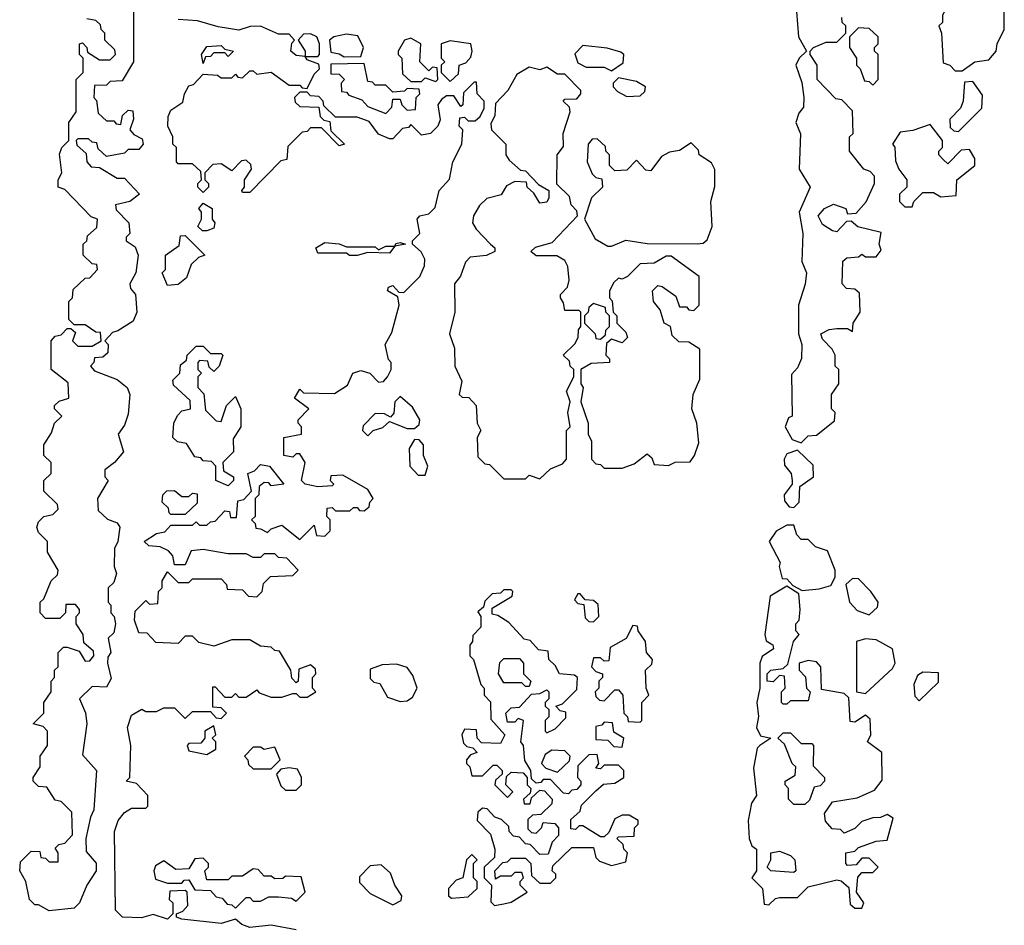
# Model space of a CAD drawing. Extents: x 2708302 to 2968450, y 494490 to 722710.
# Tile 132 of 256: x 2807792 to 2810542, y 666442 to 668972. Entities that reach past the tile are written whole.
import ezdxf

# ---------------------------------------------------------------- set-up
doc = ezdxf.new("R2010")
doc.units = 0

msp = doc.modelspace()

# ---------------------------------------------------------------- linework, layer by layer
at = {"layer": '0CON20XD'}
for points in [[(2810425, 668830), (2810460, 668855), (2810499.3, 668860.7), (2810520, 668885), (2810522.5, 668905), (2810542.5, 668945), (2810542.5, 668992.5), (2810533.3, 669013.3), (2810495, 669041.2), (2810425, 669050), (2810381.7, 669008.3), (2810370, 668985), (2810370, 668965), (2810360, 668955), (2810367.5, 668935), (2810371.7, 668851.7), (2810390, 668845), (2810405, 668830), (2810425, 668830)], [(2808110, 668995), (2808110, 668855), (2808078.3, 668801.7), (2808045, 668800), (2808035, 668790), (2808001.7, 668788.3), (2808000, 668755), (2808007, 668747), (2808011.7, 668711.7), (2808035, 668690), (2808055, 668690), (2808061.7, 668681.7), (2808075, 668680), (2808080, 668705), (2808095, 668720), (2808108.3, 668718.3), (2808110, 668695), (2808100, 668665), (2808111.7, 668651.7), (2808135, 668640), (2808137.5, 668625), (2808125, 668610), (2808095, 668610), (2808085, 668600), (2808035, 668590), (2808011.7, 668611.7), (2808008.3, 668628.3), (2807995, 668630), (2807985, 668640), (2807955, 668640), (2807950, 668635), (2807951.7, 668621.7), (2807978.3, 668598.3), (2807980, 668575), (2807991.7, 668561.7), (2808015, 668560), (2808065, 668530), (2808085, 668530), (2808126.7, 668485), (2808100, 668465), (2808060, 668455), (2808061.7, 668441.7), (2808097.5, 668405), (2808100, 668375), (2808090, 668365), (2808090, 668355), (2808115, 668337.5), (2808123.3, 668315), (2808116.7, 668265), (2808100, 668235), (2808101.7, 668221.7), (2808116.2, 668205), (2808120, 668155), (2808109.5, 668130.5), (2808066.4, 668103.6), (2808051.7, 668098.3), (2808030, 668075), (2808040, 668065), (2808038.3, 668041.7), (2808025, 668030), (2808001.7, 668028.3), (2808000, 668015), (2807990, 668005), (2808001.7, 667991.7), (2808065, 667967.5), (2808092.5, 667945), (2808100, 667925), (2808095, 667870), (2808085, 667840), (2808067.5, 667815), (2808082.5, 667765), (2808057.5, 667735), (2808030, 667715), (2808030, 667695), (2808040, 667685), (2808010, 667635), (2808011.7, 667601.7), (2808037.5, 667577.5), (2808065, 667566.7), (2808072.5, 667555), (2808066.7, 667515), (2808057.5, 667495), (2808056.7, 667445), (2808062.5, 667425), (2808055, 667400), (2808040, 667385), (2808040, 667345), (2808047, 667337), (2808047.5, 667315), (2808056.7, 667305), (2808060, 667285), (2808055, 667260), (2808040, 667245), (2808046.7, 667205), (2808038.3, 667191.7), (2808037.5, 667175), (2808048.3, 667131.7), (2808035, 667107.5), (2807995, 667110), (2807960, 667075), (2807976.4, 667036.4), (2807980, 667005), (2807968.3, 666918.3), (2808006.7, 666875), (2808000, 666765), (2807990, 666745), (2807977.5, 666685), (2807978.3, 666648.3), (2808005.9, 666615.9), (2808006.2, 666595), (2807980, 666555), (2807960, 666505), (2807945, 666490), (2807875, 666482.5), (2807845, 666500), (2807835, 666500), (2807820, 666515), (2807810, 666565), (2807792.5, 666595), (2807795, 666620), (2807825, 666650), (2807848.3, 666648.3), (2807851.7, 666631.7), (2807865, 666630), (2807875, 666620), (2807900, 666620), (2807900, 666645), (2807891.7, 666658.3), (2807901.7, 666668.3), (2807918.3, 666671.7), (2807940, 666695), (2807938.3, 666758.3), (2807908.3, 666788.3), (2807891.7, 666791.7), (2807868.3, 666828.3), (2807845, 666830), (2807830, 666845), (2807830, 666855), (2807850, 666885), (2807850, 666915), (2807870, 666945), (2807870, 666985), (2807858.3, 666998.3), (2807830, 667005), (2807860, 667035), (2807860, 667065), (2807880, 667095), (2807880, 667125), (2807890, 667135), (2807890, 667155), (2807900, 667165), (2807900, 667205), (2807915, 667220), (2807925, 667220), (2807958.3, 667208.3), (2807975, 667180), (2807988.3, 667181.7), (2808000, 667195), (2807998.3, 667208.3), (2807971.7, 667231.7), (2807970, 667255), (2807950, 667285), (2807950, 667305), (2807960, 667315), (2807960, 667325), (2807948.3, 667338.3), (2807921.7, 667338.3), (2807920, 667315), (2807905, 667300), (2807865, 667300), (2807850, 667315), (2807850, 667345), (2807860, 667355), (2807880, 667405), (2807898.3, 667421.7), (2807900, 667435), (2807870, 667485), (2807870, 667515), (2807845, 667540), (2807840, 667555), (2807845, 667570), (2807860, 667585), (2807885, 667590), (2807900, 667605), (2807898.3, 667618.3), (2807860, 667655), (2807860, 667685), (2807880, 667705), (2807880, 667735), (2807860, 667755), (2807860, 667785), (2807881.7, 667818.3), (2807890, 667845), (2807910, 667865), (2807890, 667885), (2807890, 667895), (2807903, 667907), (2807930, 667915), (2807928.3, 667958.3), (2807880, 667995), (2807880, 668075), (2807891.7, 668088.3), (2807908.3, 668091.7), (2807925, 668110), (2807935, 668110), (2807948.3, 668098.3), (2807940, 668075), (2807955, 668060), (2807995, 668060), (2808020, 668075), (2808018.3, 668098.3), (2808005, 668100), (2807975, 668120), (2807945, 668120), (2807930, 668135), (2807930, 668185), (2807940, 668195), (2807941.7, 668218.3), (2807975, 668250), (2807988.3, 668251.7), (2808010, 668275), (2808008.3, 668288.3), (2807995, 668290), (2807970, 668315), (2807970, 668345), (2807980, 668355), (2807981.7, 668368.3), (2808008.3, 668391.7), (2808010, 668415), (2807991.7, 668421.7), (2807918.3, 668498.3), (2807900, 668505), (2807900, 668525), (2807910, 668545), (2807903.6, 668596.4), (2807910, 668615), (2807930, 668635), (2807930, 668685), (2807950, 668715), (2807950, 668805), (2807970, 668825), (2807970, 668865), (2807960, 668875), (2807960, 668905), (2807968.3, 668908.3), (2807980, 668895), (2807981.7, 668881.7), (2808015, 668860), (2808045, 668860), (2808060, 668875), (2808058.3, 668888.3), (2808030, 668915), (2808030, 668935), (2808020, 668945), (2808018.3, 668958.3), (2808005, 668970), (2807980, 668975)], [(2809962.5, 668995), (2809967.5, 668925), (2809990, 668885), (2809970, 668865), (2809960, 668845), (2809977, 668797), (2809982.5, 668755), (2809981.7, 668728.3), (2809968.3, 668711.7), (2809960, 668685), (2809973.6, 668653.6), (2809970, 668555), (2810000, 668505), (2809970, 668435), (2809980, 668375), (2809977, 668297), (2809990, 668265), (2809986.4, 668233.6), (2809967.5, 668175), (2809967.5, 668095), (2809976.7, 668065), (2809976.4, 668026.4), (2809965, 668000), (2809948.3, 667981.7), (2809950, 667865), (2809940, 667860), (2809930, 667835), (2809950, 667800), (2809975, 667790), (2809995, 667810), (2810018.3, 667811.7), (2810068.3, 667851.7), (2810070, 667875), (2810060, 667885), (2810060, 667925), (2810080, 667955), (2810080, 667995), (2810070, 668005), (2810070, 668035), (2810061.7, 668051.7), (2810035, 668080), (2810030, 668095), (2810053, 668107), (2810075, 668110), (2810105, 668110), (2810118.3, 668101.7), (2810120, 668125), (2810140, 668155), (2810138.3, 668208.3), (2810125, 668220), (2810101.7, 668221.7), (2810090, 668235), (2810091.7, 668298.3), (2810103, 668307), (2810135, 668310), (2810145, 668317.5), (2810155, 668310), (2810185, 668310), (2810198.3, 668328.3), (2810193.3, 668345), (2810198.3, 668378.3), (2810133.6, 668393.6), (2810115, 668410), (2810101.7, 668408.3), (2810075, 668380), (2810063, 668383), (2810035, 668400), (2810022.5, 668425), (2810040, 668445), (2810065, 668457.5), (2810100, 668445), (2810105, 668430), (2810128.3, 668431.7), (2810156.7, 668463.3), (2810180, 668515), (2810180, 668535), (2810168.3, 668548.3), (2810150, 668555), (2810110, 668605), (2810110, 668645), (2810120, 668655), (2810118.3, 668718.3), (2810088.3, 668748.3), (2810071.7, 668751.7), (2810020, 668805), (2810020, 668845), (2810000, 668875), (2810000, 668885), (2810010, 668895), (2810045, 668910), (2810075, 668910), (2810100, 668935), (2810100, 668955), (2810090, 668965), (2810088.3, 668978.3)], [(2808465, 667550), (2808485, 667540), (2808495, 667550), (2808525, 667560), (2808575, 667520), (2808615, 667560), (2808621.7, 667531.7), (2808645, 667530), (2808660, 667545), (2808660, 667575), (2808650, 667585), (2808651.7, 667608.3), (2808665, 667610), (2808675, 667600), (2808715, 667600), (2808725, 667610), (2808735, 667610), (2808741.7, 667601.7), (2808755, 667600), (2808768.3, 667611.7), (2808770, 667625), (2808780, 667635), (2808765, 667660), (2808695, 667700), (2808661.7, 667698.3), (2808660, 667685), (2808670, 667675), (2808665, 667670), (2808625, 667667.5), (2808590, 667675), (2808580, 667685), (2808590, 667735), (2808575, 667760), (2808565, 667760), (2808555, 667750), (2808530, 667755), (2808530, 667805), (2808580, 667815), (2808580, 667835), (2808570, 667845), (2808570, 667855), (2808600, 667885), (2808560, 667915), (2808575, 667940), (2808585, 667930), (2808671.7, 667928.3), (2808708.3, 667951.7), (2808722.5, 667985), (2808745, 667992.5), (2808770, 667985), (2808795, 667960), (2808808.3, 667961.7), (2808820, 667975), (2808830, 667995), (2808830, 668015), (2808823, 668023), (2808813.3, 668065), (2808831.7, 668098.3), (2808852.5, 668175), (2808848.3, 668198.3), (2808820, 668215), (2808822.5, 668225), (2808835, 668230), (2808851.7, 668211.7), (2808865, 668210), (2808910, 668255), (2808923.3, 668285), (2808923.6, 668303.6), (2808913.8, 668323.8), (2808890, 668345), (2808890, 668355), (2808910, 668375), (2808902.5, 668415), (2808910, 668425), (2808935, 668430), (2808952.5, 668447.5), (2808963.8, 668495), (2808993.3, 668526.7), (2809002.5, 668575), (2809027.5, 668625), (2809030, 668665), (2809020, 668675), (2809021.7, 668698.3), (2809035, 668700), (2809045, 668690), (2809065, 668690), (2809078.3, 668701.7), (2809090, 668725), (2809090, 668745), (2809070, 668765), (2809068.3, 668798.3), (2809061.7, 668798.3), (2809031.7, 668768.3), (2809030, 668735), (2809025, 668730), (2809005, 668760), (2808985, 668760), (2808970.7, 668749.3), (2808960, 668735), (2808967, 668693), (2808960, 668675), (2808940, 668655), (2808915, 668650), (2808885, 668680), (2808878.3, 668671.7), (2808861.7, 668668.3), (2808835, 668640), (2808825, 668640), (2808795, 668652.5), (2808768.3, 668688.3), (2808735, 668700), (2808675, 668700), (2808641.7, 668731.7), (2808640, 668745), (2808628.3, 668758.3), (2808605, 668760), (2808595, 668770), (2808575, 668770), (2808560, 668755), (2808561.7, 668741.7), (2808575, 668730), (2808628.3, 668728.3), (2808631.7, 668701.7), (2808641.7, 668691.7), (2808658.3, 668688.3), (2808661.7, 668661.7), (2808700, 668625), (2808685, 668620), (2808635, 668670), (2808605, 668670), (2808595, 668660), (2808581.7, 668658.3), (2808541.7, 668618.3), (2808538.3, 668581.7), (2808521.7, 668578.3), (2808435, 668490), (2808415, 668490), (2808412.5, 668495), (2808420, 668505), (2808420, 668525), (2808440, 668555), (2808438.3, 668568.3), (2808425, 668580), (2808411.7, 668578.3), (2808385, 668550), (2808355, 668570), (2808331.7, 668568.3), (2808310, 668545), (2808310, 668525), (2808320, 668515), (2808320, 668505), (2808305, 668490), (2808290, 668505), (2808290, 668515), (2808300, 668525), (2808298.3, 668548.3), (2808275, 668570), (2808235, 668570), (2808230, 668575), (2808230, 668615), (2808220, 668625), (2808220, 668645), (2808206.7, 668675), (2808207.5, 668702.5), (2808215, 668720), (2808248.3, 668741.7), (2808252.5, 668765), (2808265, 668787.5), (2808278.3, 668791.7), (2808305, 668820), (2808345, 668817.5), (2808355, 668810), (2808385, 668810), (2808395, 668820), (2808401.7, 668811.7), (2808415, 668810), (2808435, 668830), (2808445, 668830), (2808455, 668820), (2808495, 668826), (2808545, 668790), (2808575, 668790), (2808581.7, 668781.7), (2808595, 668780), (2808615, 668820), (2808630, 668835), (2808628.3, 668848.3), (2808595, 668860), (2808590, 668870), (2808565, 668872.5), (2808550, 668885), (2808553, 668907), (2808560, 668915), (2808545, 668932.5), (2808515, 668932.5), (2808465, 668954.2), (2808436.2, 668953.8), (2808405, 668943.3), (2808347, 668953), (2808289.3, 668969.3), (2808235, 668973.3)], [(2810175, 668790), (2810190, 668805), (2810190, 668875), (2810180, 668885), (2810180, 668895), (2810190, 668905), (2810190, 668925), (2810165, 668947.5), (2810135, 668950), (2810110, 668925), (2810110, 668895), (2810130, 668865), (2810130, 668845), (2810140, 668835), (2810151.7, 668801.7), (2810165, 668800), (2810175, 668790)], [(2808625, 668870), (2808630, 668875), (2808630, 668905), (2808622.5, 668925), (2808605, 668933.3), (2808585, 668932.5), (2808570, 668915), (2808590, 668885), (2808590, 668870), (2808625, 668870)], [(2808698.3, 668868.3), (2808745, 668870), (2808752.5, 668895), (2808737, 668927), (2808705, 668932), (2808670, 668925), (2808657.5, 668915), (2808661.7, 668881.7), (2808685, 668877.5), (2808698.3, 668868.3)], [(2808955, 668800), (2808960, 668805), (2808958.3, 668838.3), (2808945, 668840), (2808935, 668830), (2808910, 668855), (2808912.5, 668905), (2808885, 668921.2), (2808867.5, 668915), (2808850, 668885), (2808850, 668875), (2808860, 668865), (2808861.7, 668821.7), (2808885, 668800), (2808915, 668800), (2808925, 668810), (2808955, 668800)], [(2808995, 668800), (2809018.3, 668821.7), (2809020, 668845), (2809038.3, 668851.7), (2809052.5, 668867.5), (2809056.7, 668885), (2809052.5, 668905), (2808995, 668913.8), (2808970, 668905), (2808970, 668865), (2808980, 668855), (2808970, 668845), (2808970, 668825), (2808995, 668800)], [(2808305, 668850), (2808300, 668875), (2808315, 668897.5), (2808355, 668900), (2808365, 668890), (2808390, 668885), (2808375, 668870), (2808365, 668880), (2808335, 668880), (2808325, 668870), (2808311.7, 668868.3), (2808305, 668850)], [(2809445, 668830), (2809478.3, 668851.7), (2809480, 668875), (2809471.7, 668881.7), (2809433, 668893), (2809365, 668900), (2809343, 668877), (2809351.7, 668851.7), (2809375, 668840), (2809425, 668840), (2809445, 668830)], [(2808815, 668710), (2808831.7, 668728.3), (2808835, 668750), (2808855, 668750), (2808860, 668735), (2808875, 668720), (2808898.3, 668721.7), (2808900, 668755), (2808910, 668765), (2808908.3, 668778.3), (2808875, 668780), (2808867, 668773), (2808835, 668770), (2808815, 668790), (2808785, 668790), (2808778.3, 668798.3), (2808765, 668800), (2808755, 668850), (2808661.7, 668848.3), (2808661.7, 668821.7), (2808685, 668820), (2808700, 668805), (2808690, 668795), (2808691.7, 668771.7), (2808705, 668770), (2808711.7, 668761.7), (2808748.3, 668748.3), (2808765, 668730), (2808815, 668710)], [(2809245, 667690), (2809275, 667717.5), (2809308.3, 667731.7), (2809320, 667745), (2809320, 667825), (2809330, 667835), (2809323.3, 667875), (2809330, 667905), (2809320, 667935), (2809340, 667975), (2809340, 667995), (2809330, 668005), (2809328.3, 668018.3), (2809310, 668035), (2809343, 668067), (2809352.5, 668085), (2809353.6, 668106.4), (2809360, 668115), (2809360, 668155), (2809355, 668160), (2809315, 668160), (2809311.7, 668181.7), (2809302.5, 668195), (2809302.5, 668205), (2809322.5, 668225), (2809326.7, 668245), (2809323, 668283), (2809315, 668300), (2809293, 668313), (2809235, 668312.5), (2809220, 668325), (2809233, 668337), (2809280, 668350), (2809350, 668425), (2809348.3, 668438.3), (2809332.5, 668455), (2809328.3, 668478.3), (2809293, 668513), (2809293.3, 668595), (2809311.7, 668618.3), (2809310, 668655), (2809330, 668715), (2809328.3, 668728.3), (2809310, 668745), (2809315, 668750), (2809348.3, 668751.7), (2809360, 668765), (2809360, 668775), (2809315, 668820), (2809295, 668820), (2809265, 668840), (2809245, 668832.5), (2809215, 668840), (2809180.7, 668819.3), (2809156.2, 668775), (2809121.7, 668738.3), (2809120, 668705), (2809108.3, 668681.7), (2809110, 668665), (2809150, 668625), (2809150, 668595), (2809160, 668580), (2809191.7, 668551.7), (2809205, 668550), (2809241.7, 668511.7), (2809270, 668495), (2809270, 668475), (2809265, 668462.5), (2809245, 668460), (2809228.3, 668488.3), (2809210, 668505), (2809208.3, 668518.3), (2809175, 668520), (2809151.7, 668508.3), (2809137, 668483), (2809097.5, 668472.5), (2809077, 668453), (2809060, 668425), (2809057.5, 668405), (2809067, 668387), (2809107.5, 668345), (2809120, 668335), (2809120, 668325), (2809096.1, 668313.9), (2809050.7, 668309.3), (2809037.5, 668295), (2809023.6, 668256.4), (2809006.7, 668235), (2809007.5, 668155), (2808992.5, 668095), (2809006.7, 668055), (2809007.5, 668005), (2809027, 667963), (2809020, 667925), (2809028.3, 667918.3), (2809047, 667917), (2809067.5, 667895), (2809070, 667845), (2809080, 667825), (2809070, 667805), (2809071.7, 667751.7), (2809091.7, 667731.7), (2809105, 667730), (2809145, 667690), (2809205, 667690), (2809215, 667700), (2809245, 667690)], [(2809488.3, 668758.3), (2809525, 668760), (2809538.3, 668771.7), (2809540, 668785), (2809515, 668800), (2809465, 668810), (2809450, 668795), (2809450, 668785), (2809461.7, 668771.7), (2809488.3, 668758.3)], [(2810415, 668660), (2810480, 668725), (2810481.7, 668761.7), (2810455, 668800), (2810431.7, 668798.3), (2810427.5, 668745), (2810420, 668725), (2810390, 668695), (2810391.7, 668671.7), (2810401.7, 668661.7), (2810415, 668660)], [(2810285, 668450), (2810290, 668465), (2810315, 668490), (2810345, 668490), (2810365, 668477.5), (2810408.3, 668481.7), (2810410, 668525), (2810460, 668565), (2810460, 668585), (2810445, 668610), (2810421.7, 668608.3), (2810385, 668570), (2810371.7, 668581.7), (2810360, 668595), (2810360, 668605), (2810370, 668615), (2810370, 668635), (2810335, 668680), (2810287, 668663), (2810251.7, 668658.3), (2810230, 668625), (2810236.7, 668616.7), (2810238.3, 668578.3), (2810247.5, 668555), (2810270, 668525), (2810270, 668505), (2810250, 668485), (2810250, 668465), (2810265, 668450), (2810285, 668450)], [(2809445, 668340), (2809485, 668356.7), (2809545, 668347.5), (2809685, 668346.7), (2809701.7, 668348.3), (2809712.5, 668357.5), (2809726.2, 668395), (2809722.5, 668465), (2809733.6, 668506.4), (2809733.6, 668553.6), (2809725, 668572.5), (2809690, 668595), (2809688.3, 668608.3), (2809668.3, 668628.3), (2809635, 668607.5), (2809607.5, 668602.5), (2809585, 668590), (2809555, 668550), (2809541.7, 668551.7), (2809515, 668580), (2809488.3, 668551.7), (2809455, 668550), (2809440, 668565), (2809440, 668595), (2809430, 668605), (2809428.3, 668618.3), (2809405, 668640), (2809391.7, 668638.3), (2809380, 668625), (2809377.5, 668575), (2809391.7, 668541.7), (2809401.7, 668531.7), (2809418.3, 668528.3), (2809420, 668505), (2809390, 668475), (2809370, 668415), (2809400, 668360), (2809435, 668340), (2809445, 668340)], [(2808315, 668382.5), (2808303, 668383), (2808290, 668395), (2808300, 668415), (2808300, 668435), (2808292.5, 668445), (2808305, 668460), (2808330, 668445), (2808330, 668415), (2808337.5, 668405), (2808335, 668390), (2808315, 668382.5)], [(2808205, 668230), (2808190, 668265), (2808200, 668275), (2808200, 668315), (2808238.3, 668341.7), (2808241.7, 668368.3), (2808255, 668370), (2808310, 668315), (2808291.7, 668308.3), (2808271.7, 668288.3), (2808258.3, 668251.7), (2808235, 668232.5), (2808205, 668230)], [(2808713.6, 668313.6), (2808705, 668320), (2808625, 668320), (2808620, 668335), (2808645, 668350), (2808685, 668346.7), (2808705, 668337.5), (2808785, 668337.5), (2808795, 668330), (2808815, 668340), (2808840, 668340), (2808843, 668347), (2808855, 668350), (2808870, 668345), (2808840, 668340), (2808825, 668320), (2808765, 668322.5), (2808735, 668313.8), (2808713.6, 668313.6)], [(2809475, 667720), (2809508.3, 667731.7), (2809545, 667760), (2809558.3, 667748.3), (2809565, 667730), (2809605, 667727.5), (2809623.6, 667736.4), (2809665, 667737.5), (2809677.5, 667755), (2809689.3, 667790.7), (2809683.3, 667845), (2809670, 667885), (2809673.3, 667925), (2809691.7, 667968.3), (2809691.7, 668051.7), (2809661.7, 668071.7), (2809633, 668073), (2809615, 668090), (2809610, 668115), (2809592.5, 668125), (2809581.7, 668161.7), (2809562.5, 668185), (2809560, 668215), (2809575, 668230), (2809587, 668227), (2809625, 668200), (2809635, 668170), (2809655, 668170), (2809661.7, 668161.7), (2809675, 668160), (2809690, 668175), (2809690, 668255), (2809611.7, 668311.7), (2809598.3, 668311.7), (2809565, 668292.5), (2809525, 668290), (2809490, 668255), (2809475, 668247.5), (2809465, 668250), (2809451.7, 668238.3), (2809440, 668215), (2809440, 668195), (2809447, 668187), (2809450, 668155), (2809460, 668145), (2809460, 668125), (2809485, 668100), (2809490, 668085), (2809475, 668070), (2809445, 668080), (2809431.7, 668068.3), (2809430, 668035), (2809440, 668025), (2809440, 668015), (2809388.3, 668011.7), (2809360, 667995), (2809360, 667955), (2809366.7, 667945), (2809360, 667905), (2809380, 667845), (2809380, 667815), (2809390, 667795), (2809390, 667745), (2809401.7, 667731.7), (2809415, 667730), (2809425, 667720), (2809475, 667720)], [(2809415, 668080), (2809428.3, 668091.7), (2809430, 668105), (2809440, 668115), (2809440, 668145), (2809430, 668155), (2809428.3, 668168.3), (2809395, 668180), (2809381.7, 668168.3), (2809380, 668155), (2809370, 668145), (2809370, 668125), (2809400, 668095), (2809401.7, 668081.7), (2809415, 668080)], [(2808375, 667670), (2808340, 667685), (2808340, 667725), (2808328.3, 667738.3), (2808305, 667740), (2808298.3, 667748.3), (2808281.7, 667751.7), (2808258.3, 667788.3), (2808233, 667793), (2808220, 667805), (2808223.3, 667845), (2808233, 667867), (2808245, 667880), (2808270, 667885), (2808268.3, 667908.3), (2808221.7, 667951.7), (2808220, 667965), (2808240, 667985), (2808241.7, 668008.3), (2808258.3, 668021.7), (2808260, 668035), (2808285, 668060), (2808305, 668060), (2808325, 668040), (2808355, 668040), (2808360, 668035), (2808350, 668005), (2808335, 667990), (2808321.7, 668001.7), (2808318.3, 668018.3), (2808295, 668020), (2808290, 668015), (2808290, 667995), (2808300, 667985), (2808290, 667975), (2808290, 667945), (2808307, 667927), (2808311.7, 667881.7), (2808341.7, 667851.7), (2808355, 667850), (2808370, 667895), (2808395, 667920), (2808410, 667885), (2808410, 667835), (2808388.3, 667801.7), (2808390, 667765), (2808360, 667735), (2808361.7, 667711.7), (2808390, 667695), (2808390, 667685), (2808375, 667670)], [(2808765, 667810), (2808780, 667825), (2808807, 667833), (2808825, 667850), (2808875, 667830), (2808895, 667830), (2808908.3, 667841.7), (2808910, 667855), (2808890, 667890), (2808855, 667920), (2808840, 667905), (2808837, 667873), (2808828.3, 667861.7), (2808811.7, 667871.7), (2808785, 667872.5), (2808751.7, 667838.3), (2808750, 667825), (2808765, 667810)], [(2808925, 667700), (2808932.5, 667725), (2808920, 667755), (2808920, 667785), (2808908.3, 667798.3), (2808895, 667800), (2808880, 667775), (2808882.5, 667725), (2808905, 667700), (2808925, 667700)], [(2809955, 667610), (2809970, 667625), (2809971.7, 667668.3), (2810010, 667695), (2810008.3, 667728.3), (2809965, 667770), (2809935, 667760), (2809927.5, 667745), (2809928.3, 667728.3), (2809947.5, 667705), (2809950, 667685), (2809950, 667675), (2809927.5, 667645), (2809928.3, 667628.3), (2809941.7, 667611.7), (2809955, 667610)], [(2808565, 666430), (2808495, 666443.3), (2808435, 666436.7), (2808412.5, 666445), (2808395, 666460), (2808355, 666447.5), (2808245, 666460), (2808230, 666465), (2808230, 666475), (2808248.3, 666481.7), (2808261.7, 666498.3), (2808260, 666535), (2808255, 666540), (2808211.7, 666538.3), (2808210, 666515), (2808220, 666505), (2808220, 666475), (2808205, 666460), (2808165, 666472.5), (2808133, 666463), (2808080, 666465), (2808060, 666485), (2808057.5, 666705), (2808067.5, 666735), (2808085, 666757.5), (2808105, 666770), (2808145, 666770), (2808150, 666775), (2808150, 666805), (2808118.3, 666838.3), (2808090, 666845), (2808100, 666855), (2808102.5, 666945), (2808093.8, 666995), (2808105, 667030), (2808133.6, 667046.4), (2808145, 667040), (2808175, 667040), (2808195, 667050), (2808225, 667050), (2808255, 667020), (2808275, 667040), (2808325, 667040), (2808341.7, 667021.7), (2808355, 667020), (2808370, 667035), (2808355, 667050), (2808331.7, 667051.7), (2808331.7, 667108.3), (2808338.3, 667108.3), (2808365, 667080), (2808385, 667080), (2808395, 667090), (2808405, 667080), (2808425, 667080), (2808455, 667100), (2808461.7, 667091.7), (2808495, 667080), (2808525, 667080), (2808555, 667090), (2808565, 667090), (2808575, 667080), (2808595, 667080), (2808620, 667095), (2808610, 667105), (2808610, 667135), (2808620, 667145), (2808618.3, 667158.3), (2808605, 667170), (2808571.7, 667158.3), (2808570, 667125), (2808565, 667120), (2808553, 667133), (2808550, 667155), (2808518.3, 667208.3), (2808505, 667210), (2808495, 667220), (2808465, 667222.5), (2808435, 667240), (2808385, 667240), (2808335, 667222.5), (2808293, 667233), (2808275, 667250), (2808255, 667250), (2808235, 667230), (2808173, 667233), (2808148.3, 667258.3), (2808125, 667260), (2808113.3, 667295), (2808115, 667320), (2808145, 667350), (2808155, 667340), (2808178.3, 667341.7), (2808180, 667375), (2808190, 667385), (2808190, 667405), (2808205, 667430), (2808235, 667400), (2808265, 667400), (2808275, 667410), (2808355, 667410), (2808370, 667395), (2808371.7, 667381.7), (2808415, 667380), (2808431.7, 667361.7), (2808455, 667360), (2808470, 667375), (2808473, 667397), (2808493, 667417), (2808555, 667420), (2808570, 667435), (2808538.3, 667468.3), (2808515, 667470), (2808505, 667480), (2808475, 667480), (2808465, 667470), (2808445, 667470), (2808425, 667480), (2808375, 667480), (2808305, 667492.5), (2808271.7, 667488.3), (2808255, 667450), (2808225, 667450), (2808220, 667475), (2808208.3, 667488.3), (2808185, 667500), (2808153, 667503), (2808140, 667515), (2808175, 667537.5), (2808198.3, 667541.7), (2808215, 667560), (2808275, 667560), (2808285, 667570), (2808295, 667560), (2808315, 667560), (2808325, 667570), (2808338.3, 667571.7), (2808365, 667600), (2808378.3, 667598.3), (2808381.7, 667581.7), (2808398.3, 667581.7), (2808401.7, 667628.3), (2808418.3, 667631.7), (2808440, 667655), (2808430, 667705), (2808448.3, 667711.7), (2808465, 667730), (2808490, 667725), (2808530, 667675), (2808495, 667670), (2808488.3, 667678.3), (2808475, 667680), (2808461.7, 667668.3), (2808460, 667645), (2808450, 667635), (2808450, 667585), (2808440, 667575), (2808450, 667565), (2808451.7, 667551.7), (2808465, 667550)], [(2808255, 667590), (2808215, 667590), (2808210, 667595), (2808208.3, 667608.3), (2808190, 667625), (2808192.5, 667645), (2808203.9, 667656.1), (2808225, 667657.5), (2808245, 667640), (2808265, 667640), (2808275, 667650), (2808288.3, 667648.3), (2808288.3, 667621.7), (2808255, 667590)], [(2809978.3, 667378.3), (2810025, 667382.5), (2810058.3, 667391.7), (2810070, 667415), (2810070, 667435), (2810048.3, 667488.3), (2810015, 667500), (2809995, 667520), (2809975, 667520), (2809963.3, 667533.3), (2809955, 667560), (2809935, 667560), (2809905, 667543.3), (2809886, 667515), (2809916.4, 667456.4), (2809913.3, 667445), (2809921.7, 667411.7), (2809935, 667410), (2809951.7, 667391.7), (2809978.3, 667378.3)], [(2810165, 667310), (2810188.3, 667331.7), (2810190, 667345), (2810170, 667375), (2810135, 667410), (2810118.3, 667411.7), (2810100, 667395), (2810110, 667345), (2810131.7, 667321.7), (2810165, 667310)], [(2809118.3, 666498.3), (2809145, 666502.5), (2809165, 666507.5), (2809210, 666535), (2809190, 666555), (2809190, 666565), (2809200, 666575), (2809195, 666590), (2809175, 666590), (2809165, 666580), (2809135, 666580), (2809121.7, 666571.7), (2809120, 666595), (2809141.7, 666618.3), (2809155, 666620), (2809165, 666630), (2809205, 666630), (2809220, 666615), (2809221.7, 666581.7), (2809245, 666560), (2809275, 666560), (2809290, 666575), (2809290, 666585), (2809280, 666595), (2809281.7, 666608.3), (2809335, 666660), (2809395, 666660), (2809401.7, 666631.7), (2809411.7, 666621.7), (2809445, 666610), (2809485, 666620), (2809490, 666645), (2809480, 666655), (2809478.3, 666668.3), (2809460, 666685), (2809465, 666690), (2809508.3, 666691.7), (2809510, 666715), (2809520, 666725), (2809520, 666735), (2809495, 666750), (2809475, 666750), (2809455, 666740), (2809438.3, 666701.7), (2809425, 666690), (2809415, 666690), (2809365, 666720), (2809355, 666720), (2809345, 666710), (2809331.7, 666711.7), (2809331.7, 666738.3), (2809358.3, 666761.7), (2809361.7, 666778.3), (2809401.7, 666818.3), (2809423, 666837), (2809455, 666840), (2809480, 666855), (2809480, 666875), (2809465, 666890), (2809425, 666890), (2809415, 666880), (2809401.7, 666881.7), (2809410, 666895), (2809405, 666920), (2809381.7, 666918.3), (2809351.7, 666888.3), (2809350, 666855), (2809360, 666845), (2809360, 666835), (2809348.3, 666821.7), (2809335, 666820), (2809325, 666810), (2809311.7, 666811.7), (2809275, 666850), (2809255, 666850), (2809248.3, 666841.7), (2809235, 666840), (2809221.7, 666851.7), (2809220, 666875), (2809203, 666903), (2809200, 666945), (2809192.5, 666955), (2809200, 667015), (2809185, 667020), (2809175, 667010), (2809155, 667010), (2809150, 667035), (2809165, 667050), (2809188.3, 667051.7), (2809221.7, 667088.3), (2809245, 667090), (2809265, 667100), (2809270, 667095), (2809270, 667075), (2809260, 667065), (2809260, 667055), (2809270, 667045), (2809270, 667025), (2809260, 667015), (2809260, 666985), (2809265, 666980), (2809288.3, 666991.7), (2809318.3, 667021.7), (2809318.3, 667038.3), (2809301.7, 667041.7), (2809290, 667055), (2809308.3, 667061.7), (2809348.3, 667101.7), (2809350, 667135), (2809341.7, 667141.7), (2809300, 667145), (2809288.3, 667168.3), (2809270, 667185), (2809268.3, 667208.3), (2809241.7, 667211.7), (2809218.3, 667238.3), (2809201.7, 667241.7), (2809158.3, 667288.3), (2809128.3, 667308.3), (2809111.7, 667311.7), (2809111.7, 667328.3), (2809168.3, 667361.7), (2809170, 667375), (2809165, 667380), (2809145, 667380), (2809135, 667370), (2809111.7, 667368.3), (2809091.7, 667348.3), (2809088.3, 667331.7), (2809071.7, 667318.3), (2809080, 667305), (2809080, 667275), (2809058.3, 667251.7), (2809057.5, 667235), (2809050, 667225), (2809050, 667195), (2809060, 667185), (2809080, 667115), (2809090, 667105), (2809090, 667085), (2809107, 667067), (2809108.3, 667018.3), (2809147.5, 666975), (2809135, 666950), (2809082.5, 666952.5), (2809070, 666965), (2809068.3, 666988.3), (2809035, 666990), (2809027.5, 666975), (2809031.7, 666951.7), (2809041.7, 666941.7), (2809058.3, 666938.3), (2809070, 666925), (2809051.7, 666918.3), (2809040, 666905), (2809040, 666895), (2809050, 666885), (2809055, 666860), (2809085, 666860), (2809115, 666890), (2809125, 666890), (2809140, 666875), (2809140, 666865), (2809121.7, 666848.3), (2809120, 666835), (2809155, 666800), (2809170, 666815), (2809150, 666835), (2809151.7, 666858.3), (2809165, 666870), (2809198.3, 666868.3), (2809210, 666855), (2809210, 666835), (2809220, 666825), (2809218.3, 666811.7), (2809200, 666795), (2809201.7, 666781.7), (2809218.3, 666781.7), (2809221.7, 666798.3), (2809245, 666820), (2809258.3, 666818.3), (2809280, 666795), (2809278.3, 666781.7), (2809248.3, 666751.7), (2809225, 666750), (2809211.7, 666738.3), (2809211.7, 666711.7), (2809221.7, 666701.7), (2809235, 666700), (2809250, 666715), (2809255, 666730), (2809287, 666727), (2809297.5, 666715), (2809297, 666693), (2809280, 666675), (2809268.3, 666641.7), (2809245, 666640), (2809218.3, 666668.3), (2809205, 666670), (2809188.3, 666688.3), (2809171.7, 666691.7), (2809160, 666705), (2809158.3, 666718.3), (2809138.3, 666738.3), (2809120, 666745), (2809098.3, 666768.3), (2809085, 666770), (2809071.7, 666758.3), (2809070, 666735), (2809107, 666697), (2809120, 666655), (2809118.3, 666631.7), (2809090, 666605), (2809090, 666575), (2809110, 666555), (2809108.3, 666508.3), (2809118.3, 666498.3)], [(2810145, 666490), (2810150, 666505), (2810130, 666535), (2810133, 666577), (2810145, 666590), (2810175, 666590), (2810190, 666605), (2810165, 666630), (2810145, 666630), (2810128.3, 666611.7), (2810105, 666610), (2810100, 666615), (2810100, 666645), (2810125, 666650), (2810135, 666660), (2810185, 666677.5), (2810215, 666680), (2810231.7, 666741.7), (2810215, 666752.5), (2810196.4, 666743.6), (2810175, 666742.5), (2810145, 666732.5), (2810125, 666713.3), (2810095, 666700), (2810085, 666710), (2810061.7, 666711.7), (2810043.3, 666733.3), (2810040, 666755), (2810063, 666787), (2810131.7, 666798.3), (2810180, 666820), (2810201.7, 666848.3), (2810200, 666925), (2810160, 666955), (2810170, 666975), (2810168.3, 667018.3), (2810155, 667030), (2810125, 667010), (2810111.7, 667011.7), (2810108.3, 667078.3), (2810095, 667090), (2810031.7, 667101.7), (2810030, 667165), (2810018.3, 667178.3), (2809995, 667182.5), (2809970, 667175), (2809970, 667155), (2809987, 667137), (2809990, 667105), (2810000, 667095), (2809995, 667070), (2809945, 667070), (2809935, 667060), (2809925, 667060), (2809920, 667065), (2809920, 667095), (2809930, 667105), (2809928.3, 667138.3), (2809915, 667140), (2809897, 667123), (2809880, 667125), (2809880, 667145), (2809890, 667155), (2809925, 667160), (2809938.3, 667171.7), (2809953.3, 667235), (2809970, 667255), (2809960, 667265), (2809960, 667285), (2809970, 667295), (2809972.5, 667325), (2809968.3, 667368.3), (2809935, 667390), (2809888.3, 667361.7), (2809873.3, 667255), (2809877.5, 667237.5), (2809895.9, 667225.9), (2809897.5, 667215), (2809866.2, 667193.8), (2809860, 667175), (2809860, 667105), (2809851.2, 667065), (2809856.1, 667026.1), (2809850, 666995), (2809861.7, 666971.7), (2809890, 666965), (2809860, 666945), (2809852.5, 666937.5), (2809841.7, 666881.7), (2809850, 666805), (2809836.7, 666783.3), (2809826.7, 666735), (2809830, 666685), (2809837.5, 666665), (2809850, 666655), (2809850, 666595), (2809837.5, 666575), (2809866.7, 666545), (2809871.7, 666501.7), (2809885, 666500), (2809903, 666517), (2809915, 666520), (2809965, 666520), (2809995, 666550), (2810075, 666570), (2810087, 666567), (2810108.3, 666548.3), (2810111.7, 666501.7), (2810125, 666490), (2810145, 666490)], [(2809395, 667290), (2809410, 667305), (2809408.3, 667338.3), (2809395, 667350), (2809371.7, 667351.7), (2809358.3, 667368.3), (2809351.7, 667368.3), (2809341.7, 667351.7), (2809351.7, 667341.7), (2809368.3, 667338.3), (2809371.7, 667301.7), (2809381.7, 667291.7), (2809395, 667290)], [(2809525, 667010), (2809530, 667015), (2809530, 667065), (2809550, 667085), (2809542.5, 667105), (2809540, 667155), (2809558.3, 667171.7), (2809560, 667185), (2809543.3, 667205), (2809540, 667235), (2809520, 667265), (2809518.3, 667278.3), (2809505, 667280), (2809486.4, 667243.6), (2809441.7, 667218.3), (2809438.3, 667181.7), (2809425, 667180), (2809415, 667190), (2809395, 667190), (2809390, 667165), (2809401.7, 667151.7), (2809420, 667145), (2809420, 667135), (2809410, 667125), (2809410, 667105), (2809400, 667095), (2809401.7, 667081.7), (2809411.7, 667071.7), (2809425, 667070), (2809455, 667100), (2809465, 667100), (2809477.5, 667085), (2809480, 667035), (2809490, 667025), (2809491.7, 667011.7), (2809525, 667010)], [(2810155, 667090), (2810230, 667160), (2810237.5, 667175), (2810230, 667215), (2810185, 667240), (2810155, 667242.5), (2810130, 667235), (2810130, 667095), (2810155, 667090)], [(2809215, 667110), (2809205, 667110), (2809195, 667120), (2809145, 667120), (2809130, 667145), (2809133.6, 667176.4), (2809145, 667187.5), (2809188.3, 667188.3), (2809200, 667175), (2809200, 667145), (2809220, 667125), (2809215, 667110)], [(2808855, 667067.5), (2808875, 667070), (2808890, 667080), (2808902.5, 667105), (2808890.7, 667140.7), (2808875, 667162.5), (2808845, 667172.5), (2808805, 667170), (2808771.7, 667158.3), (2808771.7, 667131.7), (2808781.7, 667121.7), (2808798.3, 667118.3), (2808820, 667080), (2808855, 667067.5)], [(2810305, 667070), (2810358.3, 667121.7), (2810358.3, 667148.3), (2810315, 667150), (2810300, 667140), (2810290, 667115), (2810293, 667083), (2810305, 667070)], [(2808315, 666920), (2808340, 666935), (2808340, 666955), (2808330, 666965), (2808340, 666975), (2808335, 667000), (2808310, 666985), (2808310, 666965), (2808298.3, 666951.7), (2808265, 666950), (2808260, 666945), (2808265, 666930), (2808315, 666920)], [(2809475, 666940), (2809480, 666965), (2809451.7, 666981.7), (2809448.3, 667008.3), (2809425, 667010), (2809418.3, 667001.7), (2809401.7, 666998.3), (2809401.7, 666961.7), (2809435, 666960), (2809451.7, 666941.7), (2809475, 666940)], [(2809985, 666780), (2809955, 666780), (2809940, 666795), (2809940, 666825), (2809930, 666835), (2809930, 666845), (2809958.3, 666861.7), (2809960, 666885), (2809950, 666895), (2809928.3, 666948.3), (2809910, 666965), (2809925, 666980), (2809945, 666980), (2809975, 666950), (2810005, 666950), (2810010, 666945), (2810008.3, 666888.3), (2810040, 666855), (2810040, 666845), (2810028.3, 666831.7), (2810011.7, 666828.3), (2809998.3, 666791.7), (2809985, 666780)], [(2808495, 666880), (2808520, 666905), (2808505, 666940), (2808475, 666933.3), (2808465, 666940), (2808445, 666940), (2808420, 666915), (2808430, 666905), (2808431.7, 666891.7), (2808445, 666880), (2808495, 666880)], [(2809295, 666870), (2809328.3, 666901.7), (2809330, 666915), (2809315, 666930), (2809278.3, 666931.7), (2809260, 666920), (2809250, 666895), (2809261.7, 666881.7), (2809295, 666870)], [(2808565, 666820), (2808580, 666835), (2808580, 666855), (2808568.3, 666878.3), (2808545, 666882.5), (2808521.7, 666878.3), (2808510, 666865), (2808521.7, 666831.7), (2808535, 666820), (2808565, 666820)], [(2808395, 666490), (2808425, 666520), (2808435, 666520), (2808445, 666510), (2808465, 666510), (2808488.3, 666521.7), (2808515, 666522.5), (2808551.7, 666518.3), (2808565, 666510), (2808590, 666535), (2808578.3, 666578.3), (2808535, 666580), (2808527, 666573), (2808505, 666572.5), (2808495, 666580), (2808475, 666580), (2808458.3, 666598.3), (2808445, 666600), (2808415, 666580), (2808385, 666580), (2808375, 666570), (2808315, 666570), (2808310, 666595), (2808320, 666605), (2808320, 666615), (2808305, 666630), (2808281.7, 666628.3), (2808265, 666600), (2808228.3, 666598.3), (2808195, 666622.5), (2808171.7, 666608.3), (2808167.5, 666595), (2808171.7, 666571.7), (2808205, 666560), (2808245, 666560), (2808251.7, 666568.3), (2808265, 666570), (2808281.7, 666541.7), (2808325, 666540), (2808341.7, 666521.7), (2808358.3, 666518.3), (2808371.7, 666501.7), (2808385, 666500), (2808395, 666490)], [(2808998.3, 666518.3), (2809045, 666522.5), (2809070, 666545), (2809070, 666565), (2809060, 666575), (2809060, 666615), (2809070, 666625), (2809055, 666640), (2809040, 666625), (2809030, 666575), (2809011.7, 666568.3), (2808990, 666545), (2808990, 666525), (2808998.3, 666518.3)], [(2809955, 666590), (2809890, 666595), (2809880, 666605), (2809890, 666625), (2809890, 666645), (2809915, 666650), (2809945, 666637.5), (2809957.5, 666625), (2809960, 666595), (2809955, 666590)], [(2808835, 666500), (2808858.3, 666511.7), (2808860, 666525), (2808840, 666555), (2808828.3, 666588.3), (2808801.7, 666611.7), (2808771.7, 666608.3), (2808741.7, 666578.3), (2808741.7, 666561.7), (2808771.7, 666531.7), (2808835, 666500)]]:
    msp.add_lwpolyline(points, dxfattribs=at)

doc.saveas('drawing.dxf')
